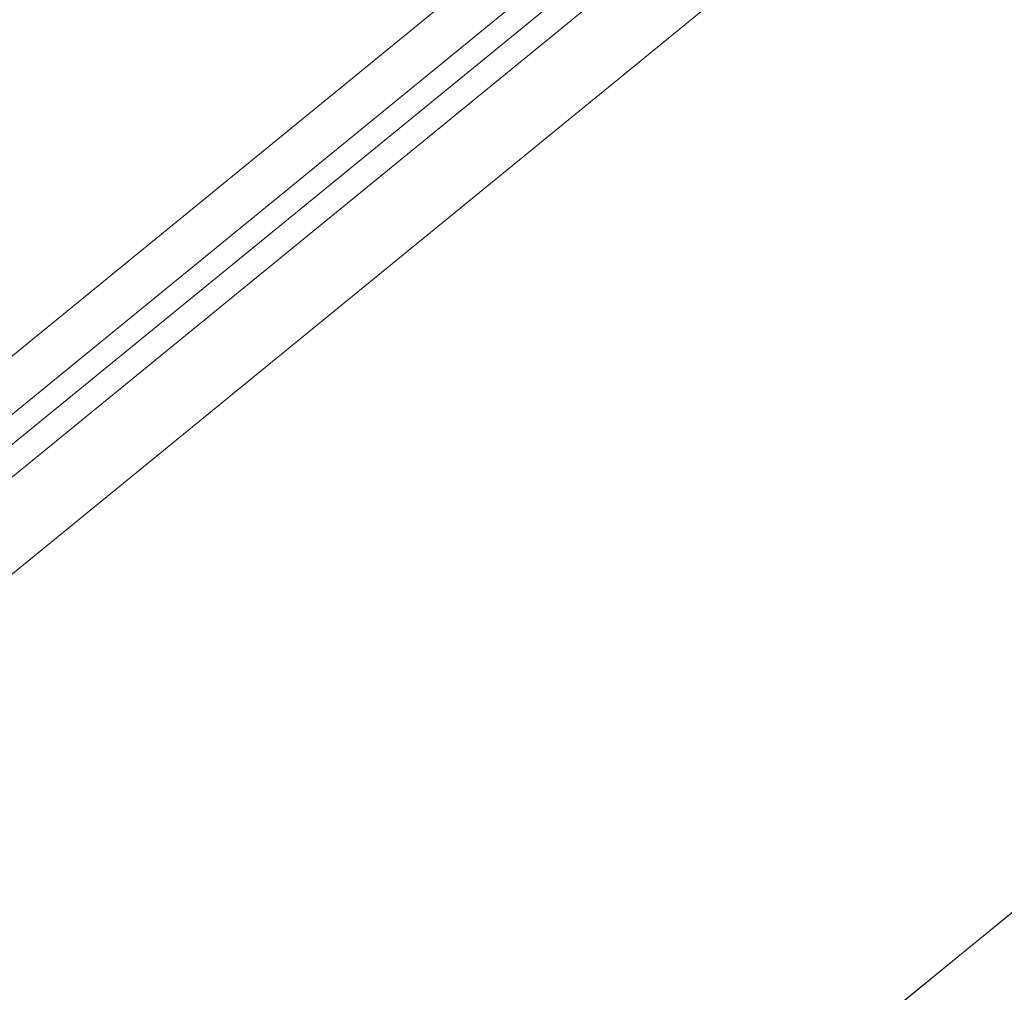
# Model space of a CAD drawing. Header units: inches. Extents: x 0 to 210, y 119 to 193.
# Tile 138 of 180: x 188.85 to 191.69, y 178.2 to 181. Entities that reach past the tile are written whole.
import ezdxf

# ---------------------------------------------------------------- set-up
doc = ezdxf.new("R2010")
doc.units = ezdxf.units.IN
doc.header["$MEASUREMENT"] = 0
doc.layers.add('Calque 1', color=7, linetype='Continuous')

# ---------------------------------------------------------------- blocks, each defined once
blk = doc.blocks.new('block 3474')
at = {"layer": 'Calque 1', "color": 9, "lineweight": 9, "true_color": 0xc0c0c0}
blk.add_lwpolyline([(204.3546, 188.755), (158.2716, 151.1287)], dxfattribs=at)
blk = doc.blocks.new('block 3830')
at = {"layer": 'Calque 1', "color": 9, "lineweight": 9, "true_color": 0xc0c0c0}
blk.add_lwpolyline([(203.9694, 192.0459), (157.8868, 154.4196)], dxfattribs=at)
blk = doc.blocks.new('block 3846')
at = {"layer": 'Calque 1', "color": 9, "lineweight": 9, "true_color": 0xc0c0c0}
blk.add_lwpolyline([(204.0425, 192.2859), (157.9595, 154.6594)], dxfattribs=at)
blk = doc.blocks.new('block 10000')
at = {"layer": 'Calque 1', "color": 7, "lineweight": 9, "true_color": 0xffffff}
blk.add_lwpolyline([(204.2991, 188.7094), (158.2165, 151.083)], dxfattribs=at)
blk = doc.blocks.new('block 10026')
at = {"layer": 'Calque 1', "color": 7, "lineweight": 9, "true_color": 0xffffff}
blk.add_lwpolyline([(158.1768, 154.3771), (204.2595, 192.0036)], dxfattribs=at)
blk = doc.blocks.new('block 10027')
at = {"layer": 'Calque 1', "color": 7, "lineweight": 9, "true_color": 0xffffff}
blk.add_lwpolyline([(203.9646, 192.1357), (157.8819, 154.5092)], dxfattribs=at)
blk = doc.blocks.new('block 10031')
at = {"layer": 'Calque 1', "color": 7, "lineweight": 9, "true_color": 0xffffff}
blk.add_lwpolyline([(203.9646, 192.3905), (157.8819, 154.7641)], dxfattribs=at)

msp = doc.modelspace()

# ---------------------------------------------------------------- block references
at = {"layer": 'Calque 1'}
for name in ['block 10031', 'block 3846', 'block 10027', 'block 3830', 'block 10026', 'block 3474', 'block 10000']:
    msp.add_blockref(name, (0, 0), dxfattribs=at)

doc.saveas('drawing.dxf')
